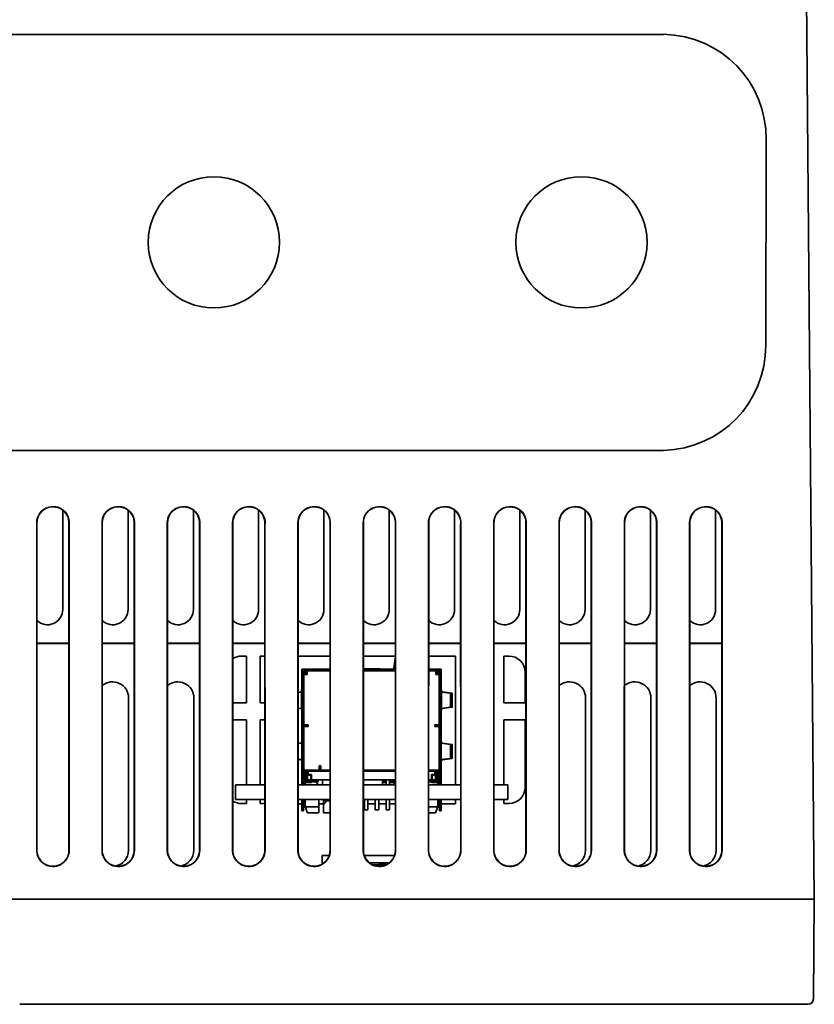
# Model space of a CAD drawing. Header units: inches. Extents: x 2.9 to 36.1, y -1.9 to 23.5.
# Tile 26 of 30: x 14.7 to 18.4, y 15.9 to 20.5. Entities that reach past the tile are written whole.
import ezdxf

# ---------------------------------------------------------------- set-up
doc = ezdxf.new("R2010")
doc.units = ezdxf.units.IN
doc.header["$MEASUREMENT"] = 0
doc.layers.add('Visible Edges(ANSI)', color=7, linetype='Continuous', lineweight=35)

msp = doc.modelspace()

# ---------------------------------------------------------------- linework, layer by layer
at = {"layer": 'Visible Edges(ANSI)'}
for p, q in [((18.3846, 16.4238), (18.3415, 21.3638)), ((17.6799, 20.3988), (13.5714, 20.3988)), ((17.6799, 20.3988), (17.692, 20.3988)), ((18.1637, 19.9131), (18.1617, 18.9703)), ((13.5747, 18.4868), (17.6766, 18.4868)), ((17.6921, 18.4868), (17.6766, 18.4868)), ((14.9313, 18.212), (14.9313, 17.7552)), ((15.2313, 18.212), (15.2313, 17.7552)), ((15.5313, 18.212), (15.5313, 17.7552)), ((15.8313, 18.212), (15.8313, 17.7552)), ((16.1313, 18.212), (16.1313, 17.7552)), ((16.4313, 18.212), (16.4313, 17.7552)), ((16.7313, 18.212), (16.7313, 17.7552)), ((17.0313, 18.212), (17.0313, 17.7552)), ((17.3313, 18.212), (17.3313, 17.7552)), ((17.6313, 18.212), (17.6313, 17.7552)), ((17.9313, 18.212), (17.9313, 17.7552)), ((14.8116, 16.6538), (14.8117, 18.1538)), ((14.8126, 18.1538), (14.8125, 16.6538)), ((14.9605, 18.1489), (14.9596, 18.1489)), ((14.9597, 16.6489), (14.9596, 18.1489)), ((14.9605, 18.1489), (14.9606, 16.6489)), ((15.1116, 16.6538), (15.1117, 18.1538)), ((15.1126, 18.1538), (15.1125, 16.6538)), ((15.2605, 18.1489), (15.2596, 18.1489)), ((15.2597, 16.6489), (15.2596, 18.1489)), ((15.2605, 18.1489), (15.2606, 16.6489)), ((15.4116, 16.6538), (15.4117, 18.1538)), ((15.4126, 18.1538), (15.4125, 16.6538)), ((15.5605, 18.1489), (15.5596, 18.1489)), ((15.5597, 16.6489), (15.5596, 18.1489)), ((15.5605, 18.1489), (15.5606, 16.6489)), ((15.7116, 16.6538), (15.7117, 18.1538)), ((15.7126, 18.1538), (15.7125, 16.6538)), ((15.8605, 18.1489), (15.8596, 18.1489)), ((15.8597, 16.6489), (15.8596, 18.1489)), ((15.8605, 18.1489), (15.8606, 16.6489)), ((16.0116, 16.6538), (16.0117, 18.1538)), ((16.0126, 18.1538), (16.0125, 16.6538)), ((16.1605, 18.1489), (16.1596, 18.1489)), ((16.1597, 16.6489), (16.1596, 18.1489)), ((16.1605, 18.1489), (16.1606, 16.6489)), ((16.3116, 16.6538), (16.3117, 18.1538)), ((16.3126, 18.1538), (16.3125, 16.6538)), ((16.4605, 18.1489), (16.4596, 18.1489)), ((16.4597, 16.6489), (16.4596, 18.1489)), ((16.4605, 18.1489), (16.4606, 16.6489)), ((16.6116, 16.6538), (16.6117, 18.1538)), ((16.6126, 18.1538), (16.6125, 16.6538)), ((16.7605, 18.1489), (16.7596, 18.1489)), ((16.7597, 16.6489), (16.7596, 18.1489)), ((16.7605, 18.1489), (16.7606, 16.6489)), ((16.9116, 16.6538), (16.9117, 18.1538)), ((16.9126, 18.1538), (16.9125, 16.6538)), ((17.0605, 18.1489), (17.0596, 18.1489)), ((17.0597, 16.6489), (17.0596, 18.1489)), ((17.0605, 18.1489), (17.0606, 16.6489)), ((17.2116, 16.6538), (17.2117, 18.1538)), ((17.2126, 18.1538), (17.2125, 16.6538)), ((17.3605, 18.1489), (17.3596, 18.1489)), ((17.3597, 16.6489), (17.3596, 18.1489)), ((17.3605, 18.1489), (17.3606, 16.6489)), ((17.5116, 16.6538), (17.5117, 18.1538)), ((17.5126, 18.1538), (17.5125, 16.6538)), ((17.6605, 18.1489), (17.6596, 18.1489)), ((17.6597, 16.6489), (17.6596, 18.1489)), ((17.6605, 18.1489), (17.6606, 16.6489)), ((17.8116, 16.6538), (17.8117, 18.1538)), ((17.8126, 18.1538), (17.8125, 16.6538)), ((17.9605, 18.1489), (17.9596, 18.1489)), ((17.9597, 16.6489), (17.9596, 18.1489)), ((17.9605, 18.1489), (17.9606, 16.6489)), ((14.8125, 17.6002), (14.9596, 17.6002)), ((14.9596, 17.5988), (14.8125, 17.5988)), ((15.1125, 17.6002), (15.2596, 17.6002)), ((15.2596, 17.5988), (15.1125, 17.5988)), ((15.4125, 17.6002), (15.5596, 17.6002)), ((15.5596, 17.5988), (15.4125, 17.5988)), ((15.7125, 17.6002), (15.8596, 17.6002)), ((15.8596, 17.5988), (15.7125, 17.5988)), ((16.0125, 17.6002), (16.1596, 17.6002)), ((16.1596, 17.5988), (16.0125, 17.5988)), ((16.3125, 17.6002), (16.4596, 17.6002)), ((16.4596, 17.5988), (16.3125, 17.5988)), ((16.6125, 17.6002), (16.7596, 17.6002)), ((16.7596, 17.5988), (16.6125, 17.5988)), ((16.9125, 17.6002), (17.0596, 17.6002)), ((17.0596, 17.5988), (16.9125, 17.5988)), ((17.2125, 17.6002), (17.3596, 17.6002)), ((17.3596, 17.5988), (17.2125, 17.5988)), ((17.5125, 17.6002), (17.6596, 17.6002)), ((17.6596, 17.5988), (17.5125, 17.5988)), ((17.8125, 17.6002), (17.9596, 17.6002)), ((17.9596, 17.5988), (17.8125, 17.5988)), ((15.7531, 17.5416), (15.7761, 17.5416)), ((15.7761, 17.5416), (15.776, 17.3257)), ((15.8381, 17.3257), (15.8381, 17.5416)), ((15.8381, 17.5416), (15.8596, 17.5416)), ((16.0125, 17.5416), (16.1581, 17.5416)), ((16.1581, 17.5416), (16.1596, 17.5416)), ((16.3125, 17.5416), (16.3181, 17.5416)), ((16.3181, 17.5416), (16.4161, 17.5416)), ((16.4161, 17.5416), (16.4596, 17.5416)), ((16.4525, 17.4863), (16.4587, 17.5303)), ((16.4587, 17.5235), (16.4527, 17.4807)), ((16.4587, 17.5265), (16.4587, 17.5303)), ((16.4587, 17.5235), (16.4587, 17.5265)), ((16.4589, 17.5319), (16.4589, 17.5275)), ((16.4589, 17.5319), (16.4596, 17.5319)), ((16.4589, 17.5275), (16.4589, 17.524)), ((16.4596, 17.524), (16.4589, 17.524)), ((16.6125, 17.5416), (16.6381, 17.5416)), ((16.6381, 17.5416), (16.7361, 17.5416)), ((16.7361, 17.5416), (16.7361, 16.9492)), ((16.9581, 17.3257), (16.9581, 17.5416)), ((16.9581, 17.5416), (16.9811, 17.5416)), ((16.03, 17.4807), (16.0418, 17.4807)), ((16.03, 17.4729), (16.03, 17.4807)), ((16.0306, 17.4729), (16.03, 17.4729)), ((16.03, 16.9744), (16.03, 17.4689)), ((16.0378, 17.4689), (16.0378, 16.9744)), ((16.0385, 17.4689), (16.0378, 17.4689)), ((16.0385, 17.3872), (16.0385, 17.4693)), ((16.1596, 17.4807), (16.0418, 17.4807)), ((16.1596, 17.4729), (16.0418, 17.4729)), ((16.0439, 17.4729), (16.0439, 17.465)), ((16.3125, 17.483), (16.3911, 17.483)), ((16.4596, 17.4807), (16.3125, 17.4807)), ((16.4596, 17.4729), (16.3125, 17.4729)), ((16.3911, 17.483), (16.3911, 17.4807)), ((16.4371, 17.4807), (16.4386, 17.4807)), ((16.4475, 17.4813), (16.4475, 17.4807)), ((16.6581, 17.4807), (16.6125, 17.4807)), ((16.6581, 17.4729), (16.6125, 17.4729)), ((16.656, 17.465), (16.656, 17.4729)), ((16.6581, 17.4807), (16.67, 17.4807)), ((16.6614, 17.3872), (16.6614, 17.4693)), ((16.6614, 17.4689), (16.6621, 17.4689)), ((16.6621, 17.4689), (16.6621, 16.9744)), ((16.67, 17.4729), (16.6693, 17.4729)), ((16.67, 17.4807), (16.67, 17.4729)), ((16.67, 16.9744), (16.67, 17.4689)), ((16.0389, 17.4571), (16.0389, 17.2248)), ((16.0389, 17.4571), (16.0547, 17.4571)), ((16.0424, 17.4571), (16.0424, 17.4654)), ((16.0439, 17.465), (16.0547, 17.465)), ((16.0478, 17.4571), (16.0478, 17.465)), ((16.0478, 17.465), (16.0484, 17.4644)), ((16.0547, 17.4581), (16.0484, 17.4644)), ((16.0484, 17.4644), (16.0484, 17.4571)), ((16.0547, 17.4644), (16.0484, 17.4644)), ((16.6452, 17.465), (16.656, 17.465)), ((16.6515, 17.4644), (16.6452, 17.4581)), ((16.6515, 17.4644), (16.6452, 17.4644)), ((16.661, 17.4571), (16.6452, 17.4571)), ((16.6515, 17.4644), (16.6521, 17.465)), ((16.6515, 17.4571), (16.6515, 17.4644)), ((16.6521, 17.465), (16.6521, 17.4571)), ((16.6575, 17.4571), (16.6575, 17.4654)), ((16.661, 17.2248), (16.661, 17.4571)), ((17.0561, 17.4666), (17.056, 17.3257)), ((16.03, 17.3872), (16.0279, 17.3872)), ((16.0279, 17.2948), (16.0279, 17.3872)), ((16.0389, 17.3872), (16.0378, 17.3872)), ((16.6621, 17.3872), (16.661, 17.3872)), ((16.672, 17.3872), (16.67, 17.3872)), ((16.672, 17.3872), (16.672, 17.2948)), ((15.2336, 17.3488), (15.2336, 16.6488)), ((15.5336, 17.3488), (15.5336, 16.6488)), ((16.0125, 17.3746), (16.0245, 17.3763)), ((16.0279, 17.3758), (16.0125, 17.3737)), ((16.7127, 17.3701), (16.672, 17.3758)), ((16.6755, 17.3763), (16.7195, 17.3701)), ((16.7127, 17.3701), (16.7157, 17.3701)), ((16.7167, 17.3699), (16.7132, 17.3699)), ((16.7132, 17.3626), (16.7132, 17.3699)), ((16.7133, 17.3285), (16.7132, 17.3476)), ((16.7157, 17.3701), (16.7195, 17.3701)), ((16.7211, 17.3699), (16.7167, 17.3699)), ((16.7211, 17.3699), (16.7211, 17.3626)), ((16.7211, 17.3476), (16.7211, 17.3285)), ((17.3336, 17.3488), (17.3336, 16.6488)), ((17.6336, 17.3488), (17.6336, 16.6488)), ((17.9336, 17.3488), (17.9336, 16.6488)), ((15.7125, 17.3257), (15.776, 17.3257)), ((15.8381, 17.3257), (15.8597, 17.3257)), ((16.0125, 17.3025), (16.0279, 17.3003)), ((16.0244, 17.2998), (16.0125, 17.3015)), ((16.03, 17.2948), (16.0279, 17.2948)), ((16.0378, 17.2948), (16.0389, 17.2948)), ((16.0385, 17.1381), (16.0385, 17.2948)), ((16.661, 17.2948), (16.6621, 17.2948)), ((16.6614, 17.1381), (16.6614, 17.2948)), ((16.672, 17.2948), (16.67, 17.2948)), ((16.672, 17.3003), (16.7127, 17.306)), ((16.7196, 17.306), (16.6755, 17.2998)), ((16.7157, 17.306), (16.7127, 17.306)), ((16.7133, 17.3063), (16.7133, 17.3135)), ((16.7133, 17.3063), (16.7167, 17.3063)), ((16.7196, 17.306), (16.7157, 17.306)), ((16.7167, 17.3063), (16.7211, 17.3063)), ((16.7211, 17.3135), (16.7211, 17.3063)), ((16.9581, 17.3257), (17.056, 17.3257)), ((15.776, 17.2489), (15.7125, 17.2489)), ((15.776, 17.2489), (15.776, 16.9492)), ((15.8381, 16.9492), (15.8381, 17.2489)), ((15.8597, 17.2489), (15.8381, 17.2489)), ((16.9581, 16.9492), (16.9581, 17.2489)), ((17.056, 17.2489), (16.9581, 17.2489)), ((17.056, 17.2489), (17.056, 16.9387)), ((16.0389, 17.2248), (16.0547, 17.2248)), ((16.0586, 17.217), (16.0389, 17.217)), ((16.0389, 17.0266), (16.0389, 17.217)), ((16.0424, 17.217), (16.0424, 17.2248)), ((16.0478, 17.217), (16.0478, 17.2248)), ((16.0484, 17.2248), (16.0484, 17.217)), ((16.0547, 17.2248), (16.0586, 17.2248)), ((16.0562, 17.217), (16.0562, 17.2248)), ((16.0586, 17.2248), (16.0586, 17.217)), ((16.6413, 17.217), (16.6413, 17.2248)), ((16.6413, 17.2248), (16.6452, 17.2248)), ((16.661, 17.217), (16.6413, 17.217)), ((16.6437, 17.2248), (16.6437, 17.217)), ((16.661, 17.2248), (16.6452, 17.2248)), ((16.6515, 17.217), (16.6515, 17.2248)), ((16.6521, 17.2248), (16.6521, 17.217)), ((16.6575, 17.217), (16.6575, 17.2248)), ((16.661, 17.217), (16.661, 17.0266)), ((16.03, 17.1556), (16.03, 17.1566)), ((16.67, 17.1571), (16.67, 17.1556)), ((16.0125, 17.14), (16.0244, 17.1416)), ((16.03, 17.1415), (16.0125, 17.139)), ((16.03, 17.1466), (16.0294, 17.1466)), ((16.0389, 17.1362), (16.0378, 17.1362)), ((16.0378, 17.128), (16.0389, 17.128)), ((16.0389, 17.1241), (16.0386, 17.1241)), ((16.6621, 17.1362), (16.661, 17.1362)), ((16.661, 17.128), (16.6621, 17.128)), ((16.6613, 17.1241), (16.661, 17.1241)), ((16.6705, 17.1466), (16.67, 17.1466)), ((16.7127, 17.1355), (16.67, 17.1415)), ((16.6756, 17.1416), (16.7195, 17.1355)), ((16.7127, 17.1355), (16.7157, 17.1355)), ((16.7167, 17.1352), (16.7132, 17.1352)), ((16.7132, 17.128), (16.7132, 17.1352)), ((16.7132, 17.0939), (16.7132, 17.113)), ((16.7157, 17.1355), (16.7195, 17.1355)), ((16.7211, 17.1352), (16.7167, 17.1352)), ((16.7211, 17.1352), (16.7211, 17.1279)), ((16.7211, 17.113), (16.7211, 17.0939)), ((16.0125, 17.0678), (16.03, 17.0654)), ((16.0244, 17.0652), (16.0125, 17.0669)), ((16.67, 17.0654), (16.7127, 17.0713)), ((16.7195, 17.0713), (16.6755, 17.0652)), ((16.7157, 17.0713), (16.7127, 17.0713)), ((16.7132, 17.0716), (16.7132, 17.0789)), ((16.7132, 17.0716), (16.7167, 17.0716)), ((16.7195, 17.0713), (16.7157, 17.0713)), ((16.7167, 17.0716), (16.7211, 17.0716)), ((16.7211, 17.0789), (16.7211, 17.0716)), ((16.0294, 17.0603), (16.03, 17.0603)), ((16.0389, 16.9726), (16.0389, 17.0261)), ((16.0468, 17.0168), (16.0468, 16.9726)), ((16.0478, 16.9729), (16.0478, 17.0167)), ((16.0484, 17.0166), (16.0484, 16.9729)), ((16.1098, 17.0166), (16.0489, 17.0166)), ((16.0549, 16.9945), (16.0549, 17.0166)), ((16.0594, 17.0162), (16.0745, 17.0162)), ((16.0594, 17.0129), (16.0594, 17.0162)), ((16.0712, 17.0166), (16.0712, 17.0162)), ((16.0714, 17.0162), (16.0714, 17.0166)), ((16.0724, 17.0162), (16.0724, 17.0166)), ((16.0745, 17.0166), (16.0745, 17.0162)), ((16.1062, 17.0129), (16.1061, 17.0166)), ((16.1098, 17.0166), (16.1098, 17.0363)), ((16.1098, 17.0363), (16.1177, 17.0363)), ((16.1098, 17.0337), (16.1177, 17.0337)), ((16.1177, 17.0233), (16.1098, 17.0233)), ((16.1177, 17.0363), (16.1177, 17.0324)), ((16.1177, 17.0166), (16.1597, 17.0166)), ((16.3125, 17.0166), (16.4597, 17.0166)), ((16.651, 17.0166), (16.6125, 17.0166)), ((16.6254, 17.0166), (16.6254, 17.0162)), ((16.6254, 17.0162), (16.6405, 17.0162)), ((16.6275, 17.0162), (16.6275, 17.0166)), ((16.6285, 17.0166), (16.6285, 17.0162)), ((16.6287, 17.0162), (16.6287, 17.0166)), ((16.6405, 17.0162), (16.6405, 17.0129)), ((16.645, 17.0166), (16.645, 16.9945)), ((16.6515, 16.9729), (16.6515, 17.0166)), ((16.6521, 17.0167), (16.6521, 16.9729)), ((16.6531, 16.9726), (16.6531, 17.0168)), ((16.661, 17.0261), (16.661, 16.9726)), ((16.67, 17.0603), (16.6705, 17.0603)), ((16.03, 16.9726), (16.03, 16.9744)), ((16.0301, 16.9726), (16.03, 16.9726)), ((16.03, 16.9492), (16.03, 16.9726)), ((16.0383, 16.9726), (16.0389, 16.9726)), ((16.0468, 16.9726), (16.0389, 16.9726)), ((16.0418, 16.9704), (16.095, 16.9704)), ((16.0458, 16.9726), (16.0458, 16.9704)), ((16.0478, 16.9729), (16.0468, 16.9729)), ((16.0484, 16.9729), (16.0478, 16.9729)), ((16.0484, 16.9729), (16.0562, 16.9729)), ((16.0562, 16.9945), (16.0549, 16.9945)), ((16.0562, 16.9945), (16.0714, 16.9945)), ((16.0562, 16.9729), (16.0562, 16.9945)), ((16.0714, 16.9729), (16.0562, 16.9729)), ((16.0594, 17.0129), (16.1597, 17.0129)), ((16.0594, 17.0129), (16.0594, 16.9965)), ((16.0594, 16.9965), (16.0744, 16.9965)), ((16.0712, 16.9965), (16.0712, 16.9945)), ((16.0714, 16.9945), (16.0714, 16.9965)), ((16.0714, 16.9951), (16.0724, 16.9951)), ((16.0744, 16.9945), (16.0714, 16.9945)), ((16.0714, 16.9945), (16.0714, 16.9729)), ((16.0714, 16.9935), (16.0714, 16.9935)), ((16.0746, 16.9729), (16.0714, 16.9729)), ((16.0724, 16.9951), (16.0724, 16.9965)), ((16.0724, 16.9951), (16.0744, 16.9951)), ((16.0744, 16.9965), (16.0746, 16.9729)), ((16.0746, 16.9729), (16.1597, 16.9729)), ((16.0947, 16.9729), (16.0947, 16.9704)), ((16.095, 16.9704), (16.105, 16.9704)), ((16.105, 16.9626), (16.105, 16.9704)), ((16.1246, 16.9492), (16.1244, 16.9729)), ((16.1594, 16.9729), (16.1592, 16.9492)), ((16.3125, 17.0129), (16.4597, 17.0129)), ((16.3125, 16.9729), (16.4597, 16.9729)), ((16.3998, 16.9492), (16.4, 16.9729)), ((16.417, 16.9729), (16.417, 16.9492)), ((16.433, 16.9729), (16.433, 16.9492)), ((16.6125, 17.0129), (16.6405, 17.0129)), ((16.6125, 16.9729), (16.6253, 16.9729)), ((16.6125, 16.9704), (16.6581, 16.9704)), ((16.6255, 16.9965), (16.6253, 16.9729)), ((16.6285, 16.9729), (16.6253, 16.9729)), ((16.6255, 16.9965), (16.6405, 16.9965)), ((16.6255, 16.9951), (16.6275, 16.9951)), ((16.6285, 16.9945), (16.6255, 16.9945)), ((16.6275, 16.9951), (16.6275, 16.9965)), ((16.6275, 16.9951), (16.6285, 16.9951)), ((16.6285, 16.9965), (16.6285, 16.9945)), ((16.6285, 16.9945), (16.6437, 16.9945)), ((16.6285, 16.9729), (16.6285, 16.9945)), ((16.6437, 16.9729), (16.6285, 16.9729)), ((16.6287, 16.9945), (16.6287, 16.9965)), ((16.6405, 16.9965), (16.6405, 17.0129)), ((16.645, 16.9945), (16.6437, 16.9945)), ((16.6437, 16.9945), (16.6437, 16.9729)), ((16.6437, 16.9729), (16.6515, 16.9729)), ((16.6521, 16.9729), (16.6515, 16.9729)), ((16.6531, 16.9729), (16.6521, 16.9729)), ((16.661, 16.9726), (16.6531, 16.9726)), ((16.6541, 16.9726), (16.6541, 16.9704)), ((16.661, 16.9729), (16.661, 16.9729)), ((16.661, 16.9726), (16.6616, 16.9726)), ((16.67, 16.9726), (16.6698, 16.9726)), ((16.67, 16.9744), (16.67, 16.9726)), ((16.67, 16.9726), (16.67, 16.9492)), ((15.8597, 16.9492), (15.7256, 16.9492)), ((15.7256, 16.9492), (15.7256, 16.8826)), ((16.1597, 16.9492), (16.0125, 16.9492)), ((16.0378, 16.9492), (16.0378, 16.9632)), ((16.095, 16.9626), (16.0418, 16.9626)), ((16.0636, 16.9607), (16.0418, 16.9607)), ((16.0458, 16.9607), (16.0458, 16.9492)), ((16.0736, 16.9607), (16.0636, 16.9607)), ((16.0736, 16.9607), (16.0736, 16.9626)), ((16.105, 16.9626), (16.095, 16.9626)), ((16.1078, 16.9501), (16.1078, 16.9492)), ((16.4597, 16.9492), (16.3125, 16.9492)), ((16.3999, 16.9686), (16.417, 16.9686)), ((16.3999, 16.9607), (16.417, 16.9607)), ((16.433, 16.9686), (16.438, 16.9686)), ((16.438, 16.9607), (16.433, 16.9607)), ((16.438, 16.9686), (16.4597, 16.9686)), ((16.438, 16.9642), (16.438, 16.9686)), ((16.4452, 16.9682), (16.4451, 16.964)), ((16.4451, 16.964), (16.4451, 16.9606)), ((16.4558, 16.9492), (16.4537, 16.9572)), ((16.4538, 16.9648), (16.4579, 16.9492)), ((16.6581, 16.9626), (16.6125, 16.9626)), ((16.7597, 16.9492), (16.6125, 16.9492)), ((16.6263, 16.9626), (16.6263, 16.9607)), ((16.6363, 16.9607), (16.6263, 16.9607)), ((16.6581, 16.9607), (16.6363, 16.9607)), ((16.6541, 16.9607), (16.6541, 16.9492)), ((16.6621, 16.9632), (16.6621, 16.9492)), ((16.9756, 16.9492), (16.9125, 16.9492)), ((16.9756, 16.9492), (16.9756, 16.8826)), ((15.8597, 16.8826), (15.7256, 16.8826)), ((15.776, 16.8826), (15.776, 16.8637)), ((15.8381, 16.8637), (15.8381, 16.8826)), ((16.1597, 16.8826), (16.0125, 16.8826)), ((16.03, 16.8544), (16.03, 16.8826)), ((16.0378, 16.8544), (16.0378, 16.8826)), ((16.0458, 16.8826), (16.0458, 16.8489)), ((16.1078, 16.8826), (16.1078, 16.8489)), ((16.1288, 16.8826), (16.1288, 16.8764)), ((16.4597, 16.8826), (16.3125, 16.8826)), ((16.317, 16.8826), (16.317, 16.8353)), ((16.333, 16.8826), (16.333, 16.8353)), ((16.367, 16.8826), (16.367, 16.8351)), ((16.383, 16.8826), (16.383, 16.8351)), ((16.417, 16.8826), (16.417, 16.8353)), ((16.433, 16.8826), (16.433, 16.8353)), ((16.7597, 16.8826), (16.6125, 16.8826)), ((16.6541, 16.8826), (16.6541, 16.8489)), ((16.6621, 16.8826), (16.6621, 16.8544)), ((16.67, 16.8826), (16.67, 16.8544)), ((16.7361, 16.8826), (16.7361, 16.8628)), ((16.9756, 16.8826), (16.9125, 16.8826)), ((16.9581, 16.8637), (16.9581, 16.8826)), ((15.776, 16.8637), (15.7531, 16.8637)), ((15.8597, 16.8637), (15.8381, 16.8637)), ((16.03, 16.8628), (16.0125, 16.8628)), ((16.0458, 16.8628), (16.0378, 16.8628)), ((16.0458, 16.8489), (16.1078, 16.8489)), ((16.0557, 16.8213), (16.0458, 16.8489)), ((16.1288, 16.8628), (16.1078, 16.8628)), ((16.1078, 16.8213), (16.1078, 16.8489)), ((16.1288, 16.8764), (16.1288, 16.8585)), ((16.1441, 16.8764), (16.1288, 16.8764)), ((16.1441, 16.8764), (16.1597, 16.8764)), ((16.317, 16.8628), (16.3125, 16.8628)), ((16.317, 16.8353), (16.333, 16.8353)), ((16.367, 16.8628), (16.333, 16.8628)), ((16.367, 16.8351), (16.383, 16.8351)), ((16.417, 16.8628), (16.383, 16.8628)), ((16.417, 16.8353), (16.433, 16.8353)), ((16.4597, 16.8628), (16.433, 16.8628)), ((16.6125, 16.8489), (16.6541, 16.8489)), ((16.6442, 16.8213), (16.6541, 16.8489)), ((16.6621, 16.8628), (16.6541, 16.8628)), ((16.7361, 16.8628), (16.67, 16.8628)), ((16.981, 16.8637), (16.9581, 16.8637)), ((16.03, 16.8308), (16.0378, 16.8308)), ((16.1078, 16.8213), (16.0557, 16.8213)), ((16.1597, 16.8213), (16.1288, 16.8213)), ((16.6442, 16.8213), (16.6125, 16.8213)), ((16.67, 16.8308), (16.6621, 16.8308)), ((14.8116, 16.6538), (14.8125, 16.6538)), ((15.1116, 16.6538), (15.1125, 16.6538)), ((15.4116, 16.6538), (15.4125, 16.6538)), ((15.7116, 16.6538), (15.7125, 16.6538)), ((16.0116, 16.6538), (16.0125, 16.6538)), ((16.3116, 16.6538), (16.3125, 16.6538)), ((16.6116, 16.6538), (16.6125, 16.6538)), ((16.9116, 16.6538), (16.9125, 16.6538)), ((17.2116, 16.6538), (17.2125, 16.6538)), ((17.5116, 16.6538), (17.5125, 16.6538)), ((17.8116, 16.6538), (17.8125, 16.6538)), ((16.1232, 16.5852), (16.1231, 16.6248)), ((16.1231, 16.6248), (16.1557, 16.6248)), ((16.3163, 16.6248), (16.4557, 16.6248)), ((16.4208, 16.5917), (16.3395, 16.5917)), ((16.4208, 16.5917), (16.3395, 16.5917)), ((16.354, 16.5825), (16.3872, 16.5825)), ((16.3872, 16.5825), (16.354, 16.5825)), ((16.3627, 16.5789), (16.3637, 16.5789)), ((16.3637, 16.5789), (16.3627, 16.5789)), ((16.3799, 16.5789), (16.3637, 16.5789)), ((16.3637, 16.5789), (16.3637, 16.5786)), ((16.4093, 16.5789), (16.3799, 16.5789)), ((16.4131, 16.589), (16.3872, 16.589)), ((16.3872, 16.589), (16.4131, 16.589)), ((16.3872, 16.5856), (16.3872, 16.589)), ((16.4131, 16.5856), (16.3872, 16.5856)), ((16.3872, 16.5856), (16.3872, 16.5789)), ((16.4131, 16.5856), (16.3872, 16.5856)), ((16.4131, 16.589), (16.4131, 16.5856)), ((16.4131, 16.5803), (16.4131, 16.5856)), ((16.4131, 16.5825), (16.4181, 16.5825)), ((16.4181, 16.5825), (16.4131, 16.5825)), ((18.3596, 16.4238), (12.8923, 16.4238)), ((18.3846, 16.4238), (18.3596, 16.4238)), ((18.3803, 15.9656), (18.3843, 16.4238)), ((14.7334, 15.9408), (18.3553, 15.9408))]:
    msp.add_line(p, q, dxfattribs=at)
for centre, radius in [((15.6257, 19.4428), 0.3016), ((17.3147, 19.4428), 0.3016), ((16.6581, 16.9726), 0.00394)]:
    msp.add_circle(centre, radius, dxfattribs=at)
for centre, radius, start, end in [((14.8862, 18.1538), 0.0745, 356.1628, 179.9956), ((14.8862, 18.1538), 0.0736, 356.1401, 179.9956), ((15.1862, 18.1538), 0.0745, 356.1628, 179.9956), ((15.1862, 18.1538), 0.0736, 356.1401, 179.9956), ((15.4862, 18.1538), 0.0745, 356.1628, 179.9956), ((15.4862, 18.1538), 0.0736, 356.1401, 179.9956), ((15.7862, 18.1538), 0.0745, 356.1628, 179.9956), ((15.7862, 18.1538), 0.0736, 356.1401, 179.9956), ((16.0862, 18.1538), 0.0745, 356.1628, 179.9956), ((16.0862, 18.1538), 0.0736, 356.1401, 179.9956), ((16.3862, 18.1538), 0.0745, 356.1628, 179.9956), ((16.3862, 18.1538), 0.0736, 356.1401, 179.9956), ((16.6862, 18.1538), 0.0745, 356.1628, 179.9956), ((16.6862, 18.1538), 0.0736, 356.1401, 179.9956), ((16.9862, 18.1538), 0.0745, 356.1628, 179.9956), ((16.9862, 18.1538), 0.0736, 356.1401, 179.9956), ((17.2862, 18.1538), 0.0745, 356.1628, 179.9956), ((17.2862, 18.1538), 0.0736, 356.1401, 179.9956), ((17.5862, 18.1538), 0.0745, 356.1628, 179.9956), ((17.5862, 18.1538), 0.0736, 356.1401, 179.9956), ((17.8862, 18.1538), 0.0745, 356.1628, 179.9956), ((17.8862, 18.1538), 0.0736, 356.1401, 179.9956), ((14.8613, 17.7552), 0.07, 225.8603, 0.0044), ((15.1613, 17.7552), 0.07, 225.8603, 0.0044), ((15.4613, 17.7552), 0.07, 225.8603, 0.0044), ((15.7613, 17.7552), 0.07, 225.8603, 0.0044), ((16.0613, 17.7552), 0.07, 225.8603, 0.0044), ((16.3613, 17.7552), 0.07, 225.8603, 0.0044), ((16.6613, 17.7552), 0.07, 225.8603, 0.0044), ((16.9613, 17.7552), 0.07, 225.8603, 0.0044), ((17.2613, 17.7552), 0.07, 225.8603, 0.0044), ((17.5613, 17.7552), 0.07, 225.8603, 0.0044), ((17.8613, 17.7552), 0.07, 225.8603, 0.0044), ((16.0418, 17.4689), 0.0118, 90, 180), ((16.0418, 17.4689), 0.00394, 90, 180), ((16.0435, 17.4693), 0.005, 147.6635, 180), ((16.6581, 17.4689), 0.0118, 0, 90), ((16.6581, 17.4689), 0.00394, 0, 90), ((16.6564, 17.4693), 0.005, 0, 32.3312), ((15.1596, 17.3489), 0.074, 359.9956, 129.5594), ((15.4596, 17.3489), 0.074, 359.9956, 129.5594), ((17.2596, 17.3489), 0.074, 359.9956, 129.5594), ((17.5596, 17.3489), 0.074, 359.9956, 129.5594), ((17.8596, 17.3489), 0.074, 359.9956, 129.5594), ((16.0489, 17.0266), 0.01, 180, 270), ((16.651, 17.0266), 0.01, 270, 0), ((16.0418, 16.9744), 0.0118, 180, 270), ((16.0418, 16.9744), 0.00394, 180, 270), ((16.6581, 16.9744), 0.0118, 270, 0), ((16.6581, 16.9744), 0.00394, 270, 0), ((16.0418, 16.9726), 0.0118, 250.5286, 270), ((16.1147, 16.9689), 0.02, 198.406, 258.8426), ((16.6581, 16.9726), 0.0118, 270, 289.471), ((14.886, 16.6488), 0.0746, 176.157, 0.0044), ((14.886, 16.6488), 0.0737, 176.1344, 0.0044), ((15.186, 16.6488), 0.0746, 176.157, 0.0044), ((15.186, 16.6488), 0.0737, 176.1344, 0.0044), ((15.486, 16.6488), 0.0746, 176.157, 0.0044), ((15.486, 16.6488), 0.0737, 176.1344, 0.0044), ((15.786, 16.6488), 0.0746, 176.157, 0.0044), ((15.786, 16.6488), 0.0737, 176.1344, 0.0044), ((16.086, 16.6488), 0.0746, 176.157, 0.0044), ((16.086, 16.6488), 0.0737, 176.1344, 0.0044), ((16.386, 16.6488), 0.0746, 176.157, 0.0044), ((16.386, 16.6488), 0.0737, 176.1344, 0.0044), ((16.686, 16.6488), 0.0746, 176.157, 0.0044), ((16.686, 16.6488), 0.0737, 176.1344, 0.0044), ((16.986, 16.6488), 0.0746, 176.157, 0.0044), ((16.986, 16.6488), 0.0737, 176.1344, 0.0044), ((17.286, 16.6488), 0.0746, 176.157, 0.0044), ((17.286, 16.6488), 0.0737, 176.1344, 0.0044), ((17.586, 16.6488), 0.0746, 176.157, 0.0044), ((17.586, 16.6488), 0.0737, 176.1344, 0.0044), ((17.886, 16.6488), 0.0746, 176.157, 0.0044), ((17.886, 16.6488), 0.0737, 176.1344, 0.0044), ((15.1596, 16.6489), 0.0739, 280.748, 359.9956), ((15.4596, 16.6489), 0.0739, 280.748, 359.9956), ((17.2596, 16.6489), 0.0739, 280.748, 359.9956), ((17.5596, 16.6489), 0.0739, 280.748, 359.9956), ((17.8596, 16.6489), 0.0739, 280.748, 359.9956), ((16.3799, 16.5632), 0.0157, 50.1123, 90.0009), ((18.3553, 15.9658), 0.025, 270, 359.5)]:
    msp.add_arc(centre, radius, start, end, dxfattribs=at)
for centre, major_axis, ratio, start_param, end_param in [((17.648, 19.8822), (0.3699, 0.3825), 0.939637, 5.510049, 6.99755), ((17.646, 19.0023), (0.3753, -0.3754), 0.941934, 5.557504, 7.036657), ((15.7531, 17.4666), (-0.0393, 0.0639), 0.99983, 5.732287, 6.303296), ((16.9811, 17.4666), (0.0396, 0.0637), 0.999829, 5.2686, 6.83932), ((16.0474, 17.4654), (-0.00354, 0.00354), 0.999988, 6.263764, 7.068577), ((16.0547, 17.4571), (0, 0.0157), 0.00001, 0.001247, 1.571419), ((16.4375, 17.4869), (0.015, 0), 0.499999, 5.443116, 6.213669), ((16.6452, 17.4571), (0, 0.0157), 0.00001, 0.016215, 1.570796), ((16.6525, 17.4654), (0.00354, 0.00354), 0.999988, 5.497793, 6.302616), ((16.0239, 17.3913), (0, -0.015), 0.5, 0.069963, 0.556304), ((16.676, 17.3913), (0, -0.015), 0.5, 5.726848, 6.213222), ((16.7132, 17.3476), (0, 0.015), 0.00001, 0.068464, 1.570926), ((16.7211, 17.3476), (0, 0.015), 0.00001, 0.071254, 1.571581), ((16.0239, 17.2849), (0, 0.015), 0.5, 5.721021, 6.213522), ((16.676, 17.2849), (0, 0.015), 0.5, 0.069663, 0.562197), ((16.7133, 17.3285), (0, -0.015), 0.00001, 4.712484, 6.213433), ((16.7211, 17.3285), (0, -0.015), 0.00001, 4.712519, 6.214367), ((16.0238, 17.1566), (0, -0.015), 0.5, 0.069662, 0.841201), ((16.6761, 17.1566), (0, -0.015), 0.5, 5.441984, 6.213523), ((16.7132, 17.113), (0, 0.015), 0.00001, 0.06829, 1.570665), ((16.7211, 17.113), (0, 0.015), 0.00001, 0.070083, 1.570866), ((16.0239, 17.0502), (0, 0.015), 0.5, 5.450075, 6.213221), ((16.676, 17.0502), (0, 0.015), 0.5, 0.069964, 0.833111), ((16.7132, 17.0939), (0, -0.015), 0.00001, 4.712353, 6.213431), ((16.7211, 17.0938), (0, -0.015), 0.00001, 4.712258, 6.212402), ((16.1177, 17.0324), (0, -0.0157), 0.00001, 4.712389, 6.286373), ((16.0418, 16.9726), (0, -0.00394), 0.00001, 1.005056, 1.570796), ((16.438, 16.957), (0.0157, -0.0002), 0.258651, 0.071083, 1.105607), ((16.4381, 16.9646), (0.0157, -0.0002), 0.258651, 0.071083, 1.105607), ((16.981, 16.9387), (0.075, -0.0003), 0.999923, 4.716752, 6.287472), ((15.7531, 16.9387), (-0.075, 0.0003), 0.999925, 1.002571, 1.57516), ((16.03, 16.8544), (0, -0.0236), 0.00001, 4.707565, 6.273537), ((16.0378, 16.8544), (0, -0.0236), 0.00001, 4.707565, 6.273537), ((16.6621, 16.8544), (0, -0.0236), 0.00001, 4.712389, 6.286373), ((16.67, 16.8544), (0, -0.0236), 0.00001, 4.712389, 6.286373), ((16.4208, 16.5851), (-0.00787, 0), 0.836777, 3.618632, 4.712422)]:
    msp.add_ellipse(centre, major_axis=major_axis, ratio=ratio, start_param=start_param, end_param=end_param, dxfattribs=at)
for points, knots in [([(16.4587, 17.5303), (16.4587, 17.5304), (16.4587, 17.5305), (16.4587, 17.5306), (16.4587, 17.5306), (16.4587, 17.5307), (16.4587, 17.5308), (16.4587, 17.5309), (16.4587, 17.531), (16.4587, 17.531), (16.4587, 17.5311), (16.4588, 17.5312), (16.4588, 17.5312), (16.4588, 17.5313), (16.4588, 17.5313), (16.4588, 17.5314), (16.4588, 17.5314), (16.4588, 17.5315), (16.4588, 17.5315), (16.4588, 17.5316), (16.4588, 17.5316), (16.4588, 17.5317), (16.4588, 17.5317), (16.4589, 17.5317), (16.4589, 17.5318), (16.4589, 17.5318), (16.4589, 17.5318), (16.4589, 17.5318), (16.4589, 17.5318), (16.4589, 17.5318), (16.4589, 17.5319), (16.4589, 17.5319), (16.4589, 17.5319), (16.4589, 17.5319)], [0, 0, 0, 0, 0.0014314, 0.0014314, 0.0014314, 0.00286281, 0.00286281, 0.00286281, 0.00429421, 0.00429421, 0.00429421, 0.00572562, 0.00572562, 0.00572562, 0.00715702, 0.00715702, 0.00715702, 0.00858843, 0.00858843, 0.00858843, 0.01001983, 0.01001983, 0.01001983, 0.01145124, 0.01145124, 0.01145124, 0.01288264, 0.01288264, 0.01288264, 0.01431405, 0.01431405, 0.01431405, 0.01574545, 0.01574545, 0.01574545, 0.01574545]), ([(16.4589, 17.524), (16.4589, 17.524), (16.4589, 17.524), (16.4588, 17.5239), (16.4588, 17.5239), (16.4588, 17.5239), (16.4588, 17.5238), (16.4588, 17.5238), (16.4587, 17.5237), (16.4587, 17.5237), (16.4587, 17.5236), (16.4587, 17.5235), (16.4587, 17.5235)], [0, 0, 0, 0, 0.001889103, 0.001889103, 0.001889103, 0.003021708, 0.003021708, 0.003021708, 0.004086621, 0.004086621, 0.004086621, 0.005288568, 0.005288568, 0.005288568, 0.005288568]), ([(16.4386, 17.4807), (16.4401, 17.4807), (16.4417, 17.4807), (16.4441, 17.4808), (16.4449, 17.4809), (16.4466, 17.4811), (16.4472, 17.4812), (16.4475, 17.4813)], [0, 0, 0, 0, 0.01190723, 0.01190723, 0.0183918, 0.0183918, 0.02550105, 0.02550105, 0.02550105, 0.02550105]), ([(16.7132, 17.3699), (16.7132, 17.3699), (16.7132, 17.3699), (16.7132, 17.3699), (16.7132, 17.3699), (16.7132, 17.37), (16.7131, 17.37), (16.7131, 17.37), (16.713, 17.37), (16.713, 17.3701), (16.7129, 17.3701), (16.7128, 17.3701), (16.7127, 17.3701)], [0, 0, 0, 0, 0.001133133, 0.001133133, 0.001133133, 0.002163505, 0.002163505, 0.002163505, 0.003777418, 0.003777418, 0.003777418, 0.005288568, 0.005288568, 0.005288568, 0.005288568]), ([(16.7195, 17.3701), (16.7196, 17.3701), (16.7197, 17.3701), (16.7198, 17.3701), (16.7199, 17.3701), (16.72, 17.3701), (16.72, 17.3701), (16.7201, 17.3701), (16.7202, 17.3701), (16.7203, 17.3701), (16.7203, 17.3701), (16.7204, 17.37), (16.7205, 17.37), (16.7205, 17.37), (16.7206, 17.37), (16.7206, 17.37), (16.7207, 17.37), (16.7207, 17.37), (16.7208, 17.37), (16.7208, 17.37), (16.7209, 17.37), (16.7209, 17.37), (16.7209, 17.37), (16.721, 17.3699), (16.721, 17.3699), (16.721, 17.3699), (16.721, 17.3699), (16.7211, 17.3699), (16.7211, 17.3699), (16.7211, 17.3699), (16.7211, 17.3699), (16.7211, 17.3699), (16.7211, 17.3699), (16.7211, 17.3699)], [0, 0, 0, 0, 0.0014314, 0.0014314, 0.0014314, 0.00286281, 0.00286281, 0.00286281, 0.00429421, 0.00429421, 0.00429421, 0.00572562, 0.00572562, 0.00572562, 0.00715702, 0.00715702, 0.00715702, 0.00858843, 0.00858843, 0.00858843, 0.01001983, 0.01001983, 0.01001983, 0.01145124, 0.01145124, 0.01145124, 0.01288264, 0.01288264, 0.01288264, 0.01431405, 0.01431405, 0.01431405, 0.01574545, 0.01574545, 0.01574545, 0.01574545]), ([(16.03, 17.2859), (16.03, 17.2875), (16.03, 17.2891), (16.0299, 17.2915), (16.0298, 17.2923), (16.0297, 17.2939), (16.0296, 17.2944), (16.0295, 17.2948)], [0, 0, 0, 0, 0.01205982, 0.01205982, 0.0186319, 0.0186319, 0.02468652, 0.02468652, 0.02468652, 0.02468652]), ([(16.6704, 17.2948), (16.6704, 17.2944), (16.6703, 17.2939), (16.6701, 17.2923), (16.67, 17.2915), (16.67, 17.2891), (16.67, 17.2875), (16.67, 17.2859)], [0.00050899, 0.00050899, 0.00050899, 0.00050899, 0.0031958, 0.0031958, 0.00611112, 0.00611112, 0.01152464, 0.01152464, 0.01152464, 0.01152464]), ([(16.7127, 17.306), (16.7128, 17.306), (16.7129, 17.3061), (16.7129, 17.3061), (16.713, 17.3061), (16.7131, 17.3061), (16.7132, 17.3062), (16.7132, 17.3062), (16.7132, 17.3062), (16.7132, 17.3062), (16.7133, 17.3062), (16.7133, 17.3063), (16.7133, 17.3063)], [0, 0, 0, 0, 0.001133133, 0.001133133, 0.001133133, 0.003021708, 0.003021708, 0.003021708, 0.004086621, 0.004086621, 0.004086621, 0.005288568, 0.005288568, 0.005288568, 0.005288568]), ([(16.7211, 17.3063), (16.7211, 17.3063), (16.7211, 17.3063), (16.7211, 17.3063), (16.7211, 17.3063), (16.7211, 17.3063), (16.7211, 17.3062), (16.7211, 17.3062), (16.721, 17.3062), (16.721, 17.3062), (16.721, 17.3062), (16.721, 17.3062), (16.7209, 17.3062), (16.7209, 17.3062), (16.7208, 17.3062), (16.7208, 17.3062), (16.7208, 17.3062), (16.7207, 17.3062), (16.7207, 17.3061), (16.7206, 17.3061), (16.7205, 17.3061), (16.7205, 17.3061), (16.7204, 17.3061), (16.7204, 17.3061), (16.7203, 17.3061), (16.7202, 17.3061), (16.7201, 17.3061), (16.7201, 17.3061), (16.72, 17.3061), (16.7199, 17.3061), (16.7198, 17.306), (16.7197, 17.306), (16.7196, 17.306), (16.7196, 17.306)], [0, 0, 0, 0, 0.0014314, 0.0014314, 0.0014314, 0.00286281, 0.00286281, 0.00286281, 0.00429421, 0.00429421, 0.00429421, 0.00572562, 0.00572562, 0.00572562, 0.00715702, 0.00715702, 0.00715702, 0.00858843, 0.00858843, 0.00858843, 0.01001983, 0.01001983, 0.01001983, 0.01145124, 0.01145124, 0.01145124, 0.01288264, 0.01288264, 0.01288264, 0.01431405, 0.01431405, 0.01431405, 0.01574545, 0.01574545, 0.01574545, 0.01574545]), ([(16.0294, 17.1466), (16.0295, 17.147), (16.0296, 17.1476), (16.0298, 17.1492), (16.0299, 17.15), (16.03, 17.1524), (16.03, 17.154), (16.03, 17.1556)], [0, 0, 0, 0, 0.00315612, 0.00315612, 0.00602969, 0.00602969, 0.01138092, 0.01138092, 0.01138092, 0.01138092]), ([(16.0378, 17.1571), (16.0378, 17.1568), (16.0378, 17.1566), (16.0378, 17.1561), (16.0378, 17.1558), (16.0378, 17.1556)], [-0.003851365, -0.003851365, -0.003851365, -0.003851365, -0.001925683, -0.001925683, 0, 0, 0, 0]), ([(16.67, 17.1556), (16.67, 17.154), (16.67, 17.1524), (16.67, 17.1501), (16.6701, 17.1493), (16.6703, 17.1476), (16.6704, 17.147), (16.6705, 17.1466)], [0, 0, 0, 0, 0.01190972, 0.01190972, 0.01837137, 0.01837137, 0.02546058, 0.02546058, 0.02546058, 0.02546058]), ([(16.0378, 17.1439), (16.0378, 17.1437), (16.0378, 17.1435), (16.0378, 17.1434), (16.0378, 17.1432), (16.0378, 17.143), (16.0379, 17.1429), (16.0379, 17.1427), (16.0379, 17.1425), (16.0379, 17.1423), (16.0379, 17.1421), (16.0379, 17.142), (16.0379, 17.1418), (16.0379, 17.1416), (16.038, 17.1414), (16.038, 17.1412), (16.038, 17.141), (16.038, 17.1409), (16.038, 17.1408), (16.0381, 17.1405), (16.0381, 17.1403), (16.0381, 17.1401), (16.0382, 17.1399), (16.0382, 17.1397), (16.0382, 17.1395), (16.0383, 17.1393), (16.0383, 17.1392), (16.0383, 17.139), (16.0384, 17.1388), (16.0384, 17.1386), (16.0384, 17.1384), (16.0385, 17.1382), (16.0385, 17.1381), (16.0385, 17.1379), (16.0386, 17.1377), (16.0386, 17.1375), (16.0387, 17.1373), (16.0387, 17.1372), (16.0388, 17.137), (16.0388, 17.1369), (16.0388, 17.1367), (16.0389, 17.1365), (16.0389, 17.1364)], [0, 0, 0, 0, 0.00150972, 0.00150972, 0.00150972, 0.00288785, 0.00288785, 0.00288785, 0.00453687, 0.00453687, 0.00453687, 0.00577571, 0.00577571, 0.00577571, 0.0075664, 0.0075664, 0.0075664, 0.00866356, 0.00866356, 0.00866356, 0.0105888, 0.0105888, 0.0105888, 0.0120985, 0.0120985, 0.0120985, 0.01347666, 0.01347666, 0.01347666, 0.01512567, 0.01512567, 0.01512567, 0.01636451, 0.01636451, 0.01636451, 0.0181552, 0.0181552, 0.0181552, 0.01925237, 0.01925237, 0.01925237, 0.02068259, 0.02068259, 0.02068259, 0.02068259]), ([(16.0386, 17.1241), (16.0385, 17.1248), (16.0384, 17.1254), (16.0381, 17.1267), (16.038, 17.1272), (16.0378, 17.1278)], [0, 0, 0, 0, 0.00528172, 0.00528172, 0.01017538, 0.01017538, 0.01017538, 0.01017538]), ([(16.661, 17.1364), (16.661, 17.1365), (16.661, 17.1366), (16.6611, 17.1367), (16.6611, 17.1369), (16.6612, 17.1371), (16.6612, 17.1372), (16.6613, 17.1374), (16.6613, 17.1376), (16.6614, 17.1378), (16.6614, 17.138), (16.6614, 17.1381), (16.6615, 17.1383), (16.6615, 17.1385), (16.6616, 17.1387), (16.6616, 17.1389), (16.6616, 17.1391), (16.6616, 17.1392), (16.6617, 17.1393), (16.6617, 17.1396), (16.6617, 17.1398), (16.6618, 17.1401), (16.6618, 17.1402), (16.6618, 17.1404), (16.6619, 17.1406), (16.6619, 17.1408), (16.6619, 17.1409), (16.6619, 17.1411), (16.6619, 17.1413), (16.662, 17.1415), (16.662, 17.1417), (16.662, 17.1419), (16.662, 17.142), (16.662, 17.1422), (16.662, 17.1424), (16.662, 17.1426), (16.6621, 17.1428), (16.6621, 17.1429), (16.6621, 17.1431), (16.6621, 17.1432), (16.6621, 17.1434), (16.6621, 17.1437), (16.6621, 17.1439)], [0.00049475, 0.00049475, 0.00049475, 0.00049475, 0.00150972, 0.00150972, 0.00150972, 0.00288785, 0.00288785, 0.00288785, 0.00453687, 0.00453687, 0.00453687, 0.00577571, 0.00577571, 0.00577571, 0.0075664, 0.0075664, 0.0075664, 0.00866356, 0.00866356, 0.00866356, 0.0105888, 0.0105888, 0.0105888, 0.0120985, 0.0120985, 0.0120985, 0.01347666, 0.01347666, 0.01347666, 0.01512567, 0.01512567, 0.01512567, 0.01636451, 0.01636451, 0.01636451, 0.0181552, 0.0181552, 0.0181552, 0.01925237, 0.01925237, 0.01925237, 0.0211776, 0.0211776, 0.0211776, 0.0211776]), ([(16.6621, 17.1278), (16.6619, 17.1272), (16.6618, 17.1267), (16.6615, 17.1254), (16.6614, 17.1248), (16.6613, 17.1241)], [0.0003883, 0.0003883, 0.0003883, 0.0003883, 0.00528172, 0.00528172, 0.01056344, 0.01056344, 0.01056344, 0.01056344]), ([(16.7132, 17.1352), (16.7132, 17.1352), (16.7132, 17.1353), (16.7132, 17.1353), (16.7132, 17.1353), (16.7131, 17.1353), (16.7131, 17.1353), (16.713, 17.1354), (16.713, 17.1354), (16.7129, 17.1354), (16.7129, 17.1354), (16.7128, 17.1355), (16.7127, 17.1355)], [0, 0, 0, 0, 0.001511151, 0.001511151, 0.001511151, 0.002644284, 0.002644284, 0.002644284, 0.003777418, 0.003777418, 0.003777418, 0.005288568, 0.005288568, 0.005288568, 0.005288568]), ([(16.7195, 17.1355), (16.7196, 17.1355), (16.7197, 17.1355), (16.7198, 17.1355), (16.7199, 17.1354), (16.7199, 17.1354), (16.72, 17.1354), (16.7201, 17.1354), (16.7202, 17.1354), (16.7202, 17.1354), (16.7203, 17.1354), (16.7204, 17.1354), (16.7204, 17.1354), (16.7205, 17.1354), (16.7206, 17.1354), (16.7206, 17.1354), (16.7207, 17.1353), (16.7207, 17.1353), (16.7208, 17.1353), (16.7208, 17.1353), (16.7208, 17.1353), (16.7209, 17.1353), (16.7209, 17.1353), (16.7209, 17.1353), (16.721, 17.1353), (16.721, 17.1353), (16.721, 17.1353), (16.721, 17.1353), (16.7211, 17.1352), (16.7211, 17.1352), (16.7211, 17.1352), (16.7211, 17.1352), (16.7211, 17.1352), (16.7211, 17.1352)], [0, 0, 0, 0, 0.0014314, 0.0014314, 0.0014314, 0.00286281, 0.00286281, 0.00286281, 0.00429421, 0.00429421, 0.00429421, 0.00572562, 0.00572562, 0.00572562, 0.00715702, 0.00715702, 0.00715702, 0.00858843, 0.00858843, 0.00858843, 0.01001983, 0.01001983, 0.01001983, 0.01145124, 0.01145124, 0.01145124, 0.01288264, 0.01288264, 0.01288264, 0.01431405, 0.01431405, 0.01431405, 0.01574545, 0.01574545, 0.01574545, 0.01574545]), ([(16.7127, 17.0713), (16.7127, 17.0714), (16.7128, 17.0714), (16.7129, 17.0714), (16.7129, 17.0714), (16.713, 17.0714), (16.713, 17.0715), (16.7131, 17.0715), (16.7131, 17.0715), (16.7131, 17.0715), (16.7132, 17.0715), (16.7132, 17.0716), (16.7132, 17.0716)], [0, 0, 0, 0, 0.001133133, 0.001133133, 0.001133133, 0.00226686, 0.00226686, 0.00226686, 0.003399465, 0.003399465, 0.003399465, 0.005288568, 0.005288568, 0.005288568, 0.005288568]), ([(16.7211, 17.0716), (16.7211, 17.0716), (16.7211, 17.0716), (16.721, 17.0716), (16.721, 17.0716), (16.721, 17.0716), (16.721, 17.0716), (16.721, 17.0715), (16.721, 17.0715), (16.7209, 17.0715), (16.7209, 17.0715), (16.7209, 17.0715), (16.7208, 17.0715), (16.7208, 17.0715), (16.7208, 17.0715), (16.7207, 17.0715), (16.7207, 17.0715), (16.7206, 17.0715), (16.7206, 17.0715), (16.7205, 17.0714), (16.7205, 17.0714), (16.7204, 17.0714), (16.7204, 17.0714), (16.7203, 17.0714), (16.7202, 17.0714), (16.7201, 17.0714), (16.7201, 17.0714), (16.72, 17.0714), (16.7199, 17.0714), (16.7198, 17.0714), (16.7197, 17.0714), (16.7197, 17.0713), (16.7196, 17.0713), (16.7195, 17.0713)], [0, 0, 0, 0, 0.0014314, 0.0014314, 0.0014314, 0.00286281, 0.00286281, 0.00286281, 0.00429421, 0.00429421, 0.00429421, 0.00572562, 0.00572562, 0.00572562, 0.00715702, 0.00715702, 0.00715702, 0.00858843, 0.00858843, 0.00858843, 0.01001983, 0.01001983, 0.01001983, 0.01145124, 0.01145124, 0.01145124, 0.01288264, 0.01288264, 0.01288264, 0.01431405, 0.01431405, 0.01431405, 0.01574545, 0.01574545, 0.01574545, 0.01574545]), ([(16.03, 17.0513), (16.03, 17.0528), (16.03, 17.0544), (16.0299, 17.0568), (16.0298, 17.0576), (16.0296, 17.0593), (16.0295, 17.0599), (16.0294, 17.0603)], [0, 0, 0, 0, 0.01205997, 0.01205997, 0.01863216, 0.01863216, 0.02582746, 0.02582746, 0.02582746, 0.02582746]), ([(16.6705, 17.0603), (16.6704, 17.0599), (16.6703, 17.0593), (16.6701, 17.0577), (16.67, 17.0568), (16.67, 17.0545), (16.67, 17.0528), (16.67, 17.0513)], [0, 0, 0, 0, 0.00319584, 0.00319584, 0.00611121, 0.00611121, 0.0115248, 0.0115248, 0.0115248, 0.0115248]), ([(16.438, 16.9686), (16.4392, 16.9686), (16.4402, 16.9686), (16.4423, 16.9686), (16.4435, 16.9686), (16.4452, 16.9682)], [-0.03409053, -0.03409053, -0.03409053, -0.03409053, -0.01671732, -0.01671732, 0, 0, 0, 0]), ([(16.4451, 16.9606), (16.4447, 16.9606), (16.4436, 16.9607), (16.4408, 16.9607), (16.4394, 16.9607), (16.438, 16.9607)], [0, 0, 0, 0, 0.003626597, 0.003626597, 0.006916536, 0.006916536, 0.006916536, 0.006916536]), ([(16.39, 16.5752), (16.3895, 16.5756), (16.3891, 16.5759), (16.3886, 16.5763), (16.3878, 16.5768), (16.3868, 16.5773), (16.3859, 16.5777), (16.3849, 16.5781), (16.3839, 16.5784), (16.3829, 16.5786), (16.3819, 16.5788), (16.3809, 16.5789), (16.3799, 16.5789)], [0.1139217, 0.1139217, 0.1139217, 0.1139217, 0.25, 0.25, 0.25, 0.5, 0.5, 0.5, 0.75, 0.75, 0.75, 1, 1, 1, 1]), ([(16.4278, 16.5881), (16.4278, 16.5882), (16.4277, 16.5883), (16.4276, 16.5884), (16.4273, 16.5889), (16.4269, 16.5894), (16.4264, 16.5898), (16.4259, 16.5902), (16.4253, 16.5905), (16.4247, 16.5908), (16.4241, 16.5911), (16.4235, 16.5913), (16.4228, 16.5915), (16.4222, 16.5916), (16.4215, 16.5917), (16.4208, 16.5917)], [0.3049876, 0.3049876, 0.3049876, 0.3049876, 0.3333333, 0.3333333, 0.3333333, 0.5, 0.5, 0.5, 0.6666667, 0.6666667, 0.6666667, 0.8333333, 0.8333333, 0.8333333, 1, 1, 1, 1])]:
    msp.add_open_spline(points, degree=3, knots=knots, dxfattribs=at)
for points in [[(16.158, 17.4807), (16.1586, 17.4807), (16.1591, 17.4807), (16.1596, 17.4807)], [(16.03, 17.3872), (16.03, 17.3878), (16.03, 17.3885), (16.03, 17.3892)], [(16.67, 17.3892), (16.67, 17.3885), (16.67, 17.3878), (16.67, 17.3872)]]:
    msp.add_open_spline(points, degree=3, dxfattribs=at)
for points, weights in [([(16.1441, 16.8764), (16.1361, 16.8651), (16.1288, 16.8585)], [1, 1.03114894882, 1.05007265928]), ([(16.1288, 16.8585), (16.1288, 16.8375), (16.1288, 16.8213)], [1.00596088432, 1.01042380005, 1])]:
    msp.add_rational_spline(points, weights, degree=2, dxfattribs=at)

doc.saveas('drawing.dxf')
